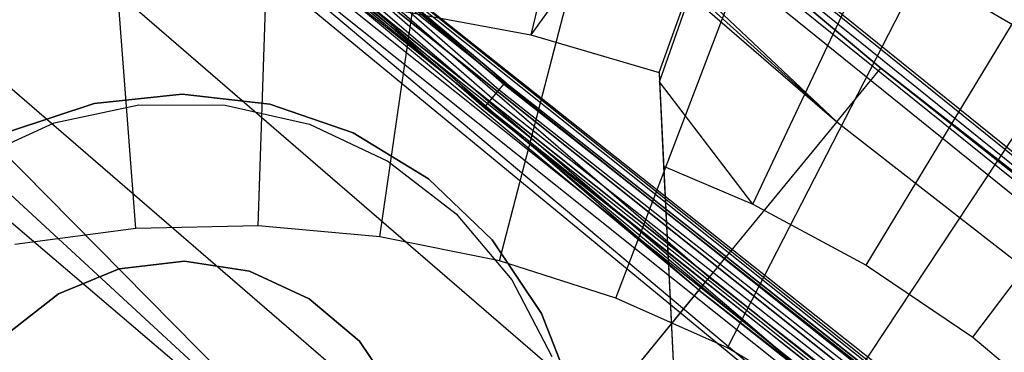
# Model space of a CAD drawing. Extents: x -390 to 397, y -401 to 400.
# Tile 79 of 192: x -242 to -236, y -290 to -288. Entities that reach past the tile are written whole.
import ezdxf

# ---------------------------------------------------------------- set-up
doc = ezdxf.new("R2010")
doc.units = 0
doc.header["$LTSCALE"] = 25.4
doc.layers.get('0').update_dxf_attribs({"linetype": 'CONTINUOUS'})

# ---------------------------------------------------------------- blocks, each defined once
blk = doc.blocks.new('FOURTY_ROUND_VII_ZWIS_STL')
at = {"color": 0}
for p, q in [((-252.9643, -275.9965, -895.6242), (-238.8159, -288.3255, -895.6242)), ((-252.9643, -275.9965, -895.6242), (-238.8159, -288.3255, -895.6242)), ((-252.9938, -276.0287, -895.5586), (-238.8438, -288.3591, -895.5586)), ((-252.9938, -276.0287, -895.5586), (-238.8438, -288.3591, -895.5586)), ((-253.0376, -276.0765, -895.5152), (-238.8852, -288.4091, -895.5152)), ((-253.0376, -276.0765, -895.5152), (-238.8852, -288.4091, -895.5152)), ((-238.934, -288.468, -895.5), (-253.0894, -276.133, -895.5)), ((-238.934, -288.468, -895.5), (-253.0894, -276.133, -895.5)), ((-250.4144, -276.2708, -927.5), (-236.8155, -288.5505, -930.1266)), ((-250.4144, -276.2708, -927.5), (-236.8155, -288.5505, -930.1266)), ((-250.6937, -276.5791, -930.1266), (-236.8155, -288.5505, -930.1266)), ((-250.6937, -276.5791, -930.1266), (-236.8155, -288.5505, -930.1266)), ((-251.5045, -277.4737, -932.4962), (-237.5814, -289.4838, -932.4962)), ((-251.5045, -277.4737, -932.4962), (-237.5814, -289.4838, -932.4962)), ((-237.6442, -289.5603, -929.25), (-251.571, -277.547, -929.25)), ((-237.6442, -289.5603, -929.25), (-251.571, -277.547, -929.25)), ((-252.1962, -278.2368, -931.3491), (-239.4366, -291.1429, -932.9304)), ((-238.2348, -290.2799, -931.3491), (-252.1962, -278.2368, -931.3491)), ((-238.2348, -290.2799, -931.3491), (-252.1962, -278.2368, -931.3491)), ((-252.1962, -278.2368, -931.3491), (-239.4366, -291.1429, -932.9304)), ((-252.7674, -278.867, -934.3766), (-239.4366, -291.1429, -934.7622)), ((-252.7674, -278.867, -934.3766), (-239.4366, -291.1429, -934.7622)), ((-252.7674, -278.867, -934.3766), (-238.7744, -290.9375, -934.3766)), ((-252.7674, -278.867, -934.3766), (-238.7744, -290.9375, -934.3766)), ((-253.2439, -279.3928, -933.034), (-239.4366, -291.1429, -932.9304)), ((-253.2439, -279.3928, -933.034), (-239.4366, -291.1429, -932.9304)), ((-241.9166, -283.7412, -894.2), (-236.5515, -288.229, -927.5)), ((-236.5515, -288.229, -927.5), (-241.9166, -283.7412, -927.5)), ((-241.9166, -283.7412, -894.2), (-236.5515, -288.229, -927.5)), ((-241.9166, -283.7412, -927.5), (-236.8155, -288.5505, -930.1266)), ((-241.9166, -283.7412, -927.5), (-236.8155, -288.5505, -930.1266)), ((-236.5515, -288.229, -927.5), (-241.9166, -283.7412, -927.5)), ((-241.3126, -284.3318, -894.0586), (-226.7165, -296.101, -894.0586)), ((-241.3126, -284.3318, -894.0586), (-226.7165, -296.101, -894.0586)), ((-241.2846, -284.2987, -894.1235), (-226.6901, -296.0666, -894.1235)), ((-241.2846, -284.2987, -894.1235), (-226.6901, -296.0666, -894.1235)), ((-226.6809, -296.0545, -894.2), (-241.2747, -284.2871, -894.2)), ((-241.2747, -284.2871, -894.2), (-236.5515, -288.229, -927.5)), ((-241.2747, -284.2871, -894.2), (-236.5515, -288.229, -927.5)), ((-226.6809, -296.0545, -894.2), (-241.2747, -284.2871, -894.2)), ((-241.3546, -284.3813, -894.0152), (-226.7559, -296.1525, -894.0152)), ((-241.3546, -284.3813, -894.0152), (-226.7559, -296.1525, -894.0152)), ((-226.8024, -296.2133, -894), (-241.4041, -284.4396, -894)), ((-226.8024, -296.2133, -894), (-241.4041, -284.4396, -894)), ((-238.8159, -288.3255, -895.6242), (-242.8898, -284.8826, -895.7)), ((-242.8898, -284.8826, -895.7), (-238.8064, -288.314, -895.7)), ((-238.8159, -288.3255, -895.6242), (-242.8898, -284.8826, -895.7)), ((-238.8064, -288.314, -895.7), (-242.8898, -284.8826, -900.3)), ((-238.8064, -288.314, -895.7), (-242.8898, -284.8826, -900.3)), ((-242.8898, -284.8826, -895.7), (-238.8064, -288.314, -895.7)), ((-238.0195, -285.3742, -957), (-238.6536, -288.0296, -952.8)), ((-238.0195, -285.3742, -957), (-238.6536, -288.0296, -952.8)), ((-236.9577, -285.6864, -957), (-238.6536, -288.0296, -952.8)), ((-236.9577, -285.6864, -957), (-238.6536, -288.0296, -952.8)), ((-237.8831, -288.2549, -952.8), (-236.9577, -285.6864, -957)), ((-237.8831, -288.2549, -952.8), (-236.9577, -285.6864, -957)), ((-237.8803, -288.3123, -952.718), (-236.9577, -285.6864, -957)), ((-237.8803, -288.3123, -952.718), (-236.9577, -285.6864, -957)), ((-237.319, -289.0459, -952), (-235.9335, -286.106, -957)), ((-237.319, -289.0459, -952), (-235.9335, -286.106, -957)), ((-240.2912, -289.1753, -953.55), (-240.2053, -286.6356, -957.4595)), ((-240.2912, -289.1753, -953.55), (-240.2053, -286.6356, -957.4595)), ((-236.6384, -289.4106, -952), (-234.9579, -286.6288, -957)), ((-236.6384, -289.4106, -952), (-234.9579, -286.6288, -957)), ((-241.0246, -289.1909, -953.55), (-241.2186, -286.6572, -957.4595)), ((-241.0246, -289.1909, -953.55), (-241.2186, -286.6572, -957.4595)), ((-239.5604, -289.2404, -953.55), (-239.1956, -286.7256, -957.4595)), ((-239.5604, -289.2404, -953.55), (-239.1956, -286.7256, -957.4595)), ((-240.6566, -286.7914, -927.3765), (-226.0568, -298.4343, -927.3765)), ((-240.6566, -286.7914, -927.3765), (-226.0568, -298.4343, -927.3765)), ((-240.6566, -286.7914, -902.1235), (-226.0568, -298.4343, -902.1235)), ((-240.6566, -286.7914, -902.1235), (-226.0568, -298.4343, -902.1235)), ((-240.6566, -286.7914, -900.3765), (-226.0568, -298.4343, -900.3765)), ((-240.6566, -286.7914, -900.3765), (-226.0568, -298.4343, -900.3765)), ((-226.0476, -298.4222, -927.3), (-240.6468, -286.7797, -927.3)), ((-226.0476, -298.4222, -902.2), (-240.6468, -286.7797, -902.2)), ((-226.0476, -298.4222, -927.3), (-240.6468, -286.7797, -927.3)), ((-226.0476, -298.4222, -902.2), (-240.6468, -286.7797, -902.2)), ((-226.0476, -298.4222, -900.3), (-240.6468, -286.7797, -900.3)), ((-224.0588, -299.9183, -895.7), (-240.6468, -286.7797, -900.3)), ((-226.0476, -298.4222, -900.3), (-240.6468, -286.7797, -900.3)), ((-224.0588, -299.9183, -895.7), (-240.6468, -286.7797, -900.3)), ((-238.8064, -288.314, -895.7), (-240.6468, -286.7797, -900.3)), ((-238.8064, -288.314, -895.7), (-240.6468, -286.7797, -900.3)), ((-240.7262, -286.8743, -927.4848), (-226.1221, -298.5206, -927.4848)), ((-237.057, -290.0124, -927.5), (-240.7262, -286.8743, -927.4848)), ((-237.057, -290.0124, -927.5), (-240.7262, -286.8743, -927.4848)), ((-240.7262, -286.8743, -927.4848), (-226.1221, -298.5206, -927.4848)), ((-226.1221, -298.5206, -902.0152), (-240.7262, -286.8743, -902.0152)), ((-226.1221, -298.5206, -902.0152), (-240.7262, -286.8743, -902.0152)), ((-240.7262, -286.8743, -900.4848), (-226.1221, -298.5206, -900.4848)), ((-240.7262, -286.8743, -900.4848), (-226.1221, -298.5206, -900.4848)), ((-240.6845, -286.8246, -927.4414), (-226.083, -298.4689, -927.4414)), ((-240.6845, -286.8246, -927.4414), (-226.083, -298.4689, -927.4414)), ((-240.6845, -286.8246, -902.0586), (-226.083, -298.4689, -902.0586)), ((-240.6845, -286.8246, -902.0586), (-226.083, -298.4689, -902.0586)), ((-240.6845, -286.8246, -900.4414), (-226.083, -298.4689, -900.4414)), ((-240.6845, -286.8246, -900.4414), (-226.083, -298.4689, -900.4414)), ((-240.7754, -286.933, -902), (-226.1684, -298.5816, -902)), ((-237.057, -290.0124, -927.5), (-240.7754, -286.933, -927.5)), ((-237.057, -290.0124, -927.5), (-240.7754, -286.933, -927.5)), ((-240.7754, -286.933, -902), (-226.1684, -298.5816, -902)), ((-226.1684, -298.5816, -900.5), (-240.7754, -286.933, -900.5)), ((-226.1684, -298.5816, -900.5), (-240.7754, -286.933, -900.5)), ((-238.8413, -289.3856, -953.55), (-238.2021, -286.9261, -957.4595)), ((-238.8413, -289.3856, -953.55), (-238.2021, -286.9261, -957.4595)), ((-240.8285, -286.9962, -929.0509), (-226.2183, -298.6475, -929.0509)), ((-240.8285, -286.9962, -929.0509), (-226.2183, -298.6475, -929.0509)), ((-240.7999, -286.9622, -929.1082), (-226.1915, -298.6121, -929.1082)), ((-240.7999, -286.9622, -929.1082), (-226.1915, -298.6121, -929.1082)), ((-240.7864, -286.9461, -929.1777), (-226.1787, -298.5953, -929.1777)), ((-237.6442, -289.5603, -929.25), (-240.7864, -286.9461, -929.1777)), ((-237.6442, -289.5603, -929.25), (-240.7864, -286.9461, -929.1777)), ((-240.7864, -286.9461, -929.1777), (-226.1787, -298.5953, -929.1777)), ((-235.3054, -291.7128, -929), (-240.8683, -287.0437, -929.0132)), ((-240.8683, -287.0437, -929.0132), (-226.2557, -298.6969, -929.0132)), ((-235.3054, -291.7128, -929), (-240.8683, -287.0437, -929.0132)), ((-240.8683, -287.0437, -929.0132), (-226.2557, -298.6969, -929.0132)), ((-235.3054, -291.7128, -929), (-240.9142, -287.0983, -929)), ((-235.3054, -291.7128, -929), (-240.9142, -287.0983, -929)), ((-238.1425, -289.6089, -953.55), (-237.2366, -287.2347, -957.4595)), ((-238.1425, -289.6089, -953.55), (-237.2366, -287.2347, -957.4595)), ((-235.9988, -289.8434, -952), (-234.0413, -287.2491, -957)), ((-235.9988, -289.8434, -952), (-234.0413, -287.2491, -957)), ((-237.4725, -289.9078, -953.55), (-236.3109, -287.6477, -957.4595)), ((-237.4725, -289.9078, -953.55), (-236.3109, -287.6477, -957.4595)), ((-235.4363, -288.1599, -957.4595), (-236.3109, -287.6477, -957.4595)), ((-235.4363, -288.1599, -957.4595), (-236.3109, -287.6477, -957.4595)), ((-239.4655, -287.8794, -952.8), (-238.6536, -288.0296, -952.8)), ((-239.4655, -287.8794, -952.8), (-238.6536, -288.0296, -952.8)), ((-238.6536, -288.0296, -952.8), (-237.8831, -288.2549, -952.8)), ((-238.6536, -288.0296, -952.8), (-237.8831, -288.2549, -952.8)), ((-236.8394, -290.2786, -953.55), (-235.4363, -288.1599, -957.4595)), ((-236.8394, -290.2786, -953.55), (-235.4363, -288.1599, -957.4595)), ((-236.8155, -288.5505, -930.1266), (-236.5515, -288.229, -927.5)), ((-236.8155, -288.5505, -930.1266), (-236.5515, -288.229, -927.5)), ((-236.5515, -288.229, -927.5), (-226.6809, -296.0545, -894.2)), ((-222.1187, -299.4925, -927.5), (-236.5515, -288.229, -927.5)), ((-236.5515, -288.229, -927.5), (-226.6809, -296.0545, -894.2)), ((-222.1187, -299.4925, -927.5), (-236.5515, -288.229, -927.5)), ((-237.8831, -288.2549, -952.8), (-237.8803, -288.3123, -952.718)), ((-237.8831, -288.2549, -952.8), (-237.8803, -288.3123, -952.718)), ((-237.8831, -288.2549, -952.8), (-237.764, -290.6897, -952.8)), ((-237.8831, -288.2549, -952.8), (-237.764, -290.6897, -952.8)), ((-238.8438, -288.3591, -895.5586), (-238.8159, -288.3255, -895.6242)), ((-238.8438, -288.3591, -895.5586), (-238.8159, -288.3255, -895.6242)), ((-238.8159, -288.3255, -895.6242), (-238.8064, -288.314, -895.7)), ((-238.8159, -288.3255, -895.6242), (-238.8064, -288.314, -895.7)), ((-224.0939, -299.9652, -895.5586), (-238.8159, -288.3255, -895.6242)), ((-238.8159, -288.3255, -895.6242), (-224.0679, -299.9305, -895.6235)), ((-238.8159, -288.3255, -895.6242), (-224.0679, -299.9305, -895.6235)), ((-224.0939, -299.9652, -895.5586), (-238.8159, -288.3255, -895.6242)), ((-238.8064, -288.314, -895.7), (-224.0679, -299.9305, -895.6235)), ((-238.8064, -288.314, -895.7), (-224.0588, -299.9183, -895.7)), ((-238.8064, -288.314, -895.7), (-224.0679, -299.9305, -895.6235)), ((-238.8064, -288.314, -895.7), (-224.0588, -299.9183, -895.7)), ((-237.8803, -288.3123, -952.718), (-237.8556, -288.8181, -952)), ((-237.319, -289.0459, -952), (-237.8803, -288.3123, -952.718)), ((-237.319, -289.0459, -952), (-237.8803, -288.3123, -952.718)), ((-237.8803, -288.3123, -952.718), (-237.8556, -288.8181, -952)), ((-240.7475, -288.3863, -949), (-241.2744, -288.4408, -949)), ((-241.2744, -288.4408, -946), (-240.7475, -288.3863, -946)), ((-240.7475, -288.3863, -949), (-241.2744, -288.4408, -949)), ((-241.2744, -288.4408, -946), (-240.7475, -288.3863, -946)), ((-240.2211, -288.4464, -949), (-240.7475, -288.3863, -949)), ((-240.7475, -288.3863, -949), (-240.7475, -288.3863, -946)), ((-240.7475, -288.3863, -946), (-240.2211, -288.4464, -946)), ((-240.7475, -288.3863, -949), (-240.7475, -288.3863, -946)), ((-240.2211, -288.4464, -949), (-240.7475, -288.3863, -949)), ((-240.7475, -288.3863, -946), (-240.2211, -288.4464, -946)), ((-238.934, -288.468, -895.5), (-238.8852, -288.4091, -895.5152)), ((-238.934, -288.468, -895.5), (-238.8852, -288.4091, -895.5152)), ((-238.8852, -288.4091, -895.5152), (-238.8438, -288.3591, -895.5586)), ((-238.8852, -288.4091, -895.5152), (-238.8438, -288.3591, -895.5586)), ((-238.8852, -288.4091, -895.5152), (-224.1327, -300.0172, -895.5152)), ((-238.8852, -288.4091, -895.5152), (-224.1327, -300.0172, -895.5152)), ((-238.8438, -288.3591, -895.5586), (-224.0939, -299.9652, -895.5586)), ((-238.8438, -288.3591, -895.5586), (-224.0939, -299.9652, -895.5586)), ((-241.2744, -288.4408, -949), (-241.7774, -288.6073, -949)), ((-241.7774, -288.6073, -946), (-241.2744, -288.4408, -946)), ((-241.2744, -288.4408, -949), (-241.7774, -288.6073, -949)), ((-241.7774, -288.6073, -946), (-241.2744, -288.4408, -946)), ((-241.5147, -288.5579, -952.8), (-241.0073, -288.449, -952.8)), ((-241.5147, -288.5579, -952), (-241.0073, -288.449, -952)), ((-241.5147, -288.5579, -952.8), (-241.0073, -288.449, -952.8)), ((-241.5147, -288.5579, -952), (-241.0073, -288.449, -952)), ((-241.2744, -288.4408, -949), (-241.2744, -288.4408, -946)), ((-241.2744, -288.4408, -949), (-241.2744, -288.4408, -946)), ((-241.0073, -288.449, -952.8), (-240.4883, -288.4518, -952.8)), ((-241.0073, -288.449, -952), (-241.0073, -288.449, -952.8)), ((-241.0073, -288.449, -952), (-240.4883, -288.4518, -952)), ((-241.0073, -288.449, -952.8), (-240.4883, -288.4518, -952.8)), ((-241.0073, -288.449, -952), (-241.0073, -288.449, -952.8)), ((-241.0073, -288.449, -952), (-240.4883, -288.4518, -952)), ((-240.4883, -288.4518, -952.8), (-239.9821, -288.566, -952.8)), ((-240.4883, -288.4518, -952), (-240.4883, -288.4518, -952.8)), ((-240.4883, -288.4518, -952), (-239.9821, -288.566, -952)), ((-240.4883, -288.4518, -952.8), (-239.9821, -288.566, -952.8)), ((-240.4883, -288.4518, -952), (-240.4883, -288.4518, -952.8)), ((-240.4883, -288.4518, -952), (-239.9821, -288.566, -952)), ((-239.72, -288.6182, -949), (-240.2211, -288.4464, -949)), ((-240.2211, -288.4464, -949), (-240.2211, -288.4464, -946)), ((-240.2211, -288.4464, -946), (-239.72, -288.6182, -946)), ((-240.2211, -288.4464, -949), (-240.2211, -288.4464, -946)), ((-239.72, -288.6182, -949), (-240.2211, -288.4464, -949)), ((-240.2211, -288.4464, -946), (-239.72, -288.6182, -946)), ((-224.1785, -300.0785, -895.5), (-238.934, -288.468, -895.5)), ((-224.1785, -300.0785, -895.5), (-238.934, -288.468, -895.5)), ((-241.9869, -288.7733, -952.8), (-241.5147, -288.5579, -952.8)), ((-241.9869, -288.7733, -952), (-241.5147, -288.5579, -952)), ((-241.9869, -288.7733, -952.8), (-241.5147, -288.5579, -952.8)), ((-241.9869, -288.7733, -952), (-241.5147, -288.5579, -952)), ((-241.5147, -288.5579, -952), (-241.5147, -288.5579, -952.8)), ((-241.5147, -288.5579, -952), (-241.5147, -288.5579, -952.8)), ((-239.9821, -288.566, -952.8), (-239.5123, -288.7864, -952.8)), ((-239.9821, -288.566, -952), (-239.9821, -288.566, -952.8)), ((-239.9821, -288.566, -952), (-239.5123, -288.7864, -952)), ((-239.9821, -288.566, -952.8), (-239.5123, -288.7864, -952.8)), ((-239.9821, -288.566, -952), (-239.9821, -288.566, -952.8)), ((-239.9821, -288.566, -952), (-239.5123, -288.7864, -952)), ((-236.8155, -288.5505, -930.1266), (-237.5814, -289.4838, -932.4962)), ((-236.8155, -288.5505, -930.1266), (-237.5814, -289.4838, -932.4962)), ((-236.8155, -288.5505, -930.1266), (-222.3665, -299.8267, -930.1266)), ((-236.8155, -288.5505, -930.1266), (-222.3665, -299.8267, -930.1266)), ((-239.2675, -288.8937, -949), (-239.72, -288.6182, -949)), ((-239.72, -288.6182, -949), (-239.72, -288.6182, -946)), ((-239.72, -288.6182, -946), (-239.2675, -288.8937, -946)), ((-239.72, -288.6182, -949), (-239.72, -288.6182, -946)), ((-239.2675, -288.8937, -949), (-239.72, -288.6182, -949)), ((-239.72, -288.6182, -946), (-239.2675, -288.8937, -946)), ((-239.5123, -288.7864, -952.8), (-239.1008, -289.1027, -952.8)), ((-239.5123, -288.7864, -952), (-239.5123, -288.7864, -952.8)), ((-239.5123, -288.7864, -952), (-239.1008, -289.1027, -952)), ((-239.5123, -288.7864, -952.8), (-239.1008, -289.1027, -952.8)), ((-239.5123, -288.7864, -952), (-239.5123, -288.7864, -952.8)), ((-239.5123, -288.7864, -952), (-239.1008, -289.1027, -952)), ((-237.8556, -288.8181, -952), (-237.319, -289.0459, -952)), ((-237.8556, -288.8181, -952), (-237.319, -289.0459, -952)), ((-237.8556, -288.8181, -952), (-237.764, -290.6897, -952)), ((-237.8556, -288.8181, -952), (-237.764, -290.6897, -952)), ((-238.8848, -289.2601, -949), (-239.2675, -288.8937, -949)), ((-239.2675, -288.8937, -949), (-239.2675, -288.8937, -946)), ((-239.2675, -288.8937, -946), (-238.8848, -289.2601, -946)), ((-239.2675, -288.8937, -949), (-239.2675, -288.8937, -946)), ((-238.8848, -289.2601, -949), (-239.2675, -288.8937, -949)), ((-239.2675, -288.8937, -946), (-238.8848, -289.2601, -946)), ((-237.319, -289.0459, -952), (-236.6384, -289.4106, -952)), ((-237.319, -289.0459, -952), (-236.6384, -289.4106, -952)), ((-239.1008, -289.1027, -952.8), (-238.7669, -289.5, -952.8)), ((-239.1008, -289.1027, -952), (-239.1008, -289.1027, -952.8)), ((-239.1008, -289.1027, -952), (-238.7669, -289.5, -952)), ((-239.1008, -289.1027, -952.8), (-238.7669, -289.5, -952.8)), ((-239.1008, -289.1027, -952), (-239.1008, -289.1027, -952.8)), ((-239.1008, -289.1027, -952), (-238.7669, -289.5, -952)), ((-240.2912, -289.1753, -953.55), (-241.0246, -289.1909, -953.55)), ((-240.2912, -289.1753, -953.55), (-241.0246, -289.1909, -953.55)), ((-239.5604, -289.2404, -953.55), (-240.2912, -289.1753, -953.55)), ((-239.5604, -289.2404, -953.55), (-240.2912, -289.1753, -953.55)), ((-241.0246, -289.1909, -953.55), (-241.7519, -289.2871, -953.55)), ((-241.0246, -289.1909, -953.55), (-241.7519, -289.2871, -953.55)), ((-238.8413, -289.3856, -953.55), (-239.5604, -289.2404, -953.55)), ((-238.8413, -289.3856, -953.55), (-239.5604, -289.2404, -953.55)), ((-238.5898, -289.7002, -949), (-238.8848, -289.2601, -949)), ((-238.8848, -289.2601, -949), (-238.8848, -289.2601, -946)), ((-238.8848, -289.2601, -946), (-238.5898, -289.7002, -946)), ((-238.8848, -289.2601, -949), (-238.8848, -289.2601, -946)), ((-238.5898, -289.7002, -949), (-238.8848, -289.2601, -949)), ((-238.8848, -289.2601, -946), (-238.5898, -289.7002, -946)), ((-241.1245, -289.4327, -949), (-240.7323, -289.3865, -949)), ((-240.7323, -289.3865, -952), (-241.1245, -289.4327, -952)), ((-240.7323, -289.3865, -952), (-241.1245, -289.4327, -952)), ((-241.1245, -289.4327, -949), (-240.7323, -289.3865, -949)), ((-240.7323, -289.3865, -949), (-240.7323, -289.3865, -952)), ((-240.7323, -289.3865, -949), (-240.3422, -289.4479, -949)), ((-240.3422, -289.4479, -952), (-240.7323, -289.3865, -952)), ((-240.7323, -289.3865, -949), (-240.7323, -289.3865, -952)), ((-240.3422, -289.4479, -952), (-240.7323, -289.3865, -952)), ((-240.7323, -289.3865, -949), (-240.3422, -289.4479, -949)), ((-238.1425, -289.6089, -953.55), (-238.8413, -289.3856, -953.55)), ((-238.1425, -289.6089, -953.55), (-238.8413, -289.3856, -953.55)), ((-236.6384, -289.4106, -952), (-235.9988, -289.8434, -952)), ((-236.6384, -289.4106, -952), (-235.9988, -289.8434, -952)), ((-241.4896, -289.583, -949), (-241.1245, -289.4327, -949)), ((-241.1245, -289.4327, -952), (-241.4896, -289.583, -952)), ((-241.1245, -289.4327, -952), (-241.4896, -289.583, -952)), ((-241.4896, -289.583, -949), (-241.1245, -289.4327, -949)), ((-241.1245, -289.4327, -949), (-241.1245, -289.4327, -952)), ((-241.1245, -289.4327, -949), (-241.1245, -289.4327, -952)), ((-240.3422, -289.4479, -949), (-240.3422, -289.4479, -952)), ((-240.3422, -289.4479, -949), (-239.9831, -289.6122, -949)), ((-239.9831, -289.6122, -952), (-240.3422, -289.4479, -952)), ((-240.3422, -289.4479, -949), (-240.3422, -289.4479, -952)), ((-239.9831, -289.6122, -952), (-240.3422, -289.4479, -952)), ((-240.3422, -289.4479, -949), (-239.9831, -289.6122, -949)), ((-237.5814, -289.4838, -932.4962), (-238.7744, -290.9375, -934.3766)), ((-237.5814, -289.4838, -932.4962), (-238.7744, -290.9375, -934.3766)), ((-238.7669, -289.5, -952.8), (-238.5262, -289.9598, -952.8)), ((-238.7669, -289.5, -952), (-238.7669, -289.5, -952.8)), ((-238.7669, -289.5, -952), (-238.5262, -289.9598, -952)), ((-238.7669, -289.5, -952.8), (-238.5262, -289.9598, -952.8)), ((-238.7669, -289.5, -952), (-238.7669, -289.5, -952.8)), ((-238.7669, -289.5, -952), (-238.5262, -289.9598, -952)), ((-237.5814, -289.4838, -932.4962), (-223.0857, -300.7964, -932.4962)), ((-237.5814, -289.4838, -932.4962), (-223.0857, -300.7964, -932.4962)), ((-241.8007, -289.8262, -949), (-241.4896, -289.583, -949)), ((-241.4896, -289.583, -952), (-241.8007, -289.8262, -952)), ((-241.4896, -289.583, -952), (-241.8007, -289.8262, -952)), ((-241.8007, -289.8262, -949), (-241.4896, -289.583, -949)), ((-241.4896, -289.583, -949), (-241.4896, -289.583, -952)), ((-241.4896, -289.583, -949), (-241.4896, -289.583, -952)), ((-237.6442, -289.5603, -929.25), (-238.2348, -290.2799, -931.3491)), ((-237.6442, -289.5603, -929.25), (-238.2348, -290.2799, -931.3491)), ((-223.1447, -300.8758, -929.25), (-237.6442, -289.5603, -929.25)), ((-237.6442, -289.5603, -929.25), (-226.1787, -298.5953, -929.1777)), ((-237.6442, -289.5603, -929.25), (-226.1787, -298.5953, -929.1777)), ((-223.1447, -300.8758, -929.25), (-237.6442, -289.5603, -929.25)), ((-239.9831, -289.6122, -949), (-239.9831, -289.6122, -952)), ((-239.9831, -289.6122, -949), (-239.6817, -289.8673, -949)), ((-239.6817, -289.8673, -952), (-239.9831, -289.6122, -952)), ((-239.9831, -289.6122, -949), (-239.9831, -289.6122, -952)), ((-239.6817, -289.8673, -952), (-239.9831, -289.6122, -952)), ((-239.9831, -289.6122, -949), (-239.6817, -289.8673, -949)), ((-237.4725, -289.9078, -953.55), (-238.1425, -289.6089, -953.55)), ((-237.4725, -289.9078, -953.55), (-238.1425, -289.6089, -953.55)), ((-238.3963, -290.1933, -949), (-238.5898, -289.7002, -949)), ((-238.5898, -289.7002, -949), (-238.5898, -289.7002, -946)), ((-238.5898, -289.7002, -946), (-238.3963, -290.1933, -946)), ((-238.5898, -289.7002, -949), (-238.5898, -289.7002, -946)), ((-238.3963, -290.1933, -949), (-238.5898, -289.7002, -949)), ((-238.5898, -289.7002, -946), (-238.3963, -290.1933, -946)), ((-239.6817, -289.8673, -949), (-239.6817, -289.8673, -952)), ((-239.6817, -289.8673, -949), (-239.4603, -290.1943, -949)), ((-239.4603, -290.1943, -952), (-239.6817, -289.8673, -952)), ((-239.6817, -289.8673, -949), (-239.6817, -289.8673, -952)), ((-239.4603, -290.1943, -952), (-239.6817, -289.8673, -952)), ((-239.6817, -289.8673, -949), (-239.4603, -290.1943, -949)), ((-235.9988, -289.8434, -952), (-235.4072, -290.3396, -952)), ((-235.9988, -289.8434, -952), (-235.4072, -290.3396, -952)), ((-236.8394, -290.2786, -953.55), (-237.4725, -289.9078, -953.55)), ((-236.8394, -290.2786, -953.55), (-237.4725, -289.9078, -953.55))]:
    blk.add_line(p, q, dxfattribs=at)

msp = doc.modelspace()

# ---------------------------------------------------------------- block references
at = {"color": 250}
msp.add_blockref('FOURTY_ROUND_VII_ZWIS_STL', (0, 0), dxfattribs=at)

doc.saveas('drawing.dxf')
